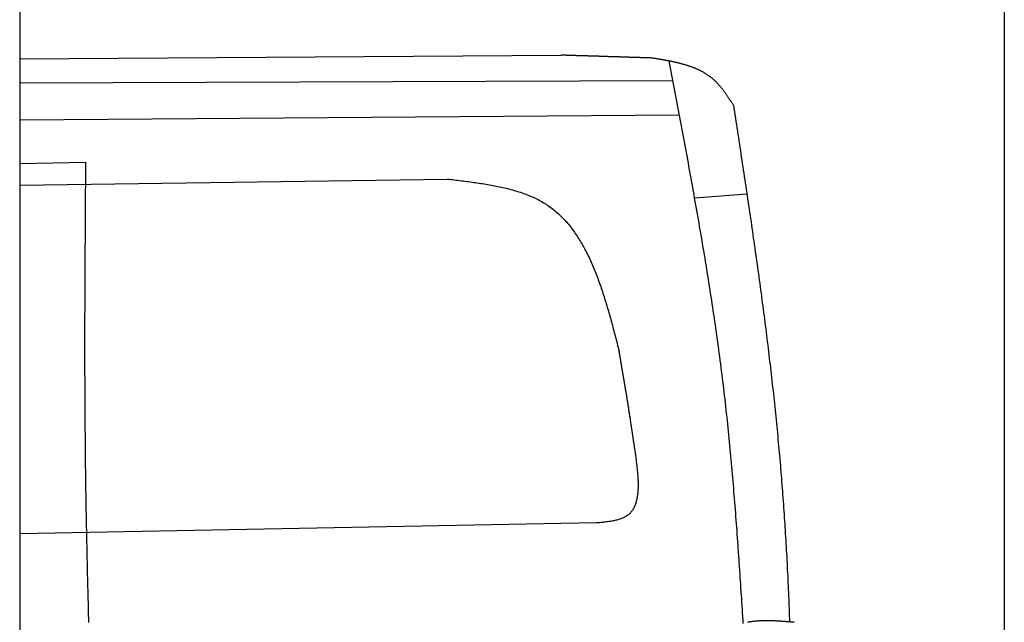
# Model space of a CAD drawing. Extents: x 1073 to 6773, y 5641 to 12616.
# Tile 58 of 69: x 4608 to 6273, y 9266 to 10286. Entities that reach past the tile are written whole.
import ezdxf

# ---------------------------------------------------------------- set-up
doc = ezdxf.new("R2010")
doc.units = 0
doc.layers.get('0').update_dxf_attribs({"linetype": 'CONTINUOUS'})
doc.layers.add('CAR', color=10, linetype='CONTINUOUS')

msp = doc.modelspace()

# ---------------------------------------------------------------- linework, layer by layer
for p, q in [((6272.8, 11815.9), (6272.8, 7665.9)), ((4607.6, 10339.5), (4607.6, 8629.1))]:
    msp.add_line(p, q)
at = {"layer": 'CAR'}
for p, q in [((4607.6, 10219.9), (5523.2, 10225.9)), ((4607.6, 10179.3), (5712.1, 10183)), ((4607.6, 10116.4), (5723.1, 10125.1)), ((4607.6, 10042.9), (4719.5, 10044.8)), ((4607.6, 10006), (5330.4, 10016.4)), ((5837.4, 9991), (5749.2, 9984.1)), ((4607.6, 9416.9), (5582.4, 9435))]:
    msp.add_line(p, q, dxfattribs=at)
for points in [[(5676.3, 10221.2, 0), (5675.1, 10221.2, 0), (5673.9, 10221.2, 0), (5672.7, 10221.3, 0), (5671.5, 10221.3, 0), (5670.3, 10221.4, 0), (5669.1, 10221.4, 0), (5667.9, 10221.4, 0), (5666.7, 10221.5, 0), (5665.5, 10221.5, 0), (5664.3, 10221.5, 0), (5663.1, 10221.6, 0), (5661.9, 10221.6, 0), (5660.6, 10221.7, 0), (5659.4, 10221.7, 0), (5658.2, 10221.7, 0), (5657, 10221.8, 0), (5655.8, 10221.8, 0), (5654.6, 10221.8, 0), (5653.4, 10221.9, 0), (5652.2, 10221.9, 0), (5651, 10222, 0), (5649.8, 10222, 0), (5648.6, 10222, 0), (5647.4, 10222.1, 0), (5646.2, 10222.1, 0), (5645, 10222.1, 0), (5643.8, 10222.2, 0), (5642.6, 10222.2, 0), (5641.4, 10222.3, 0), (5640.2, 10222.3, 0), (5638.9, 10222.3, 0), (5637.8, 10222.4, 0), (5636.5, 10222.4, 0), (5635.3, 10222.4, 0), (5634.1, 10222.5, 0), (5632.9, 10222.5, 0), (5631.7, 10222.6, 0), (5630.5, 10222.6, 0), (5629.3, 10222.6, 0), (5628.1, 10222.7, 0), (5626.9, 10222.7, 0), (5625.7, 10222.7, 0), (5624.5, 10222.8, 0), (5623.3, 10222.8, 0), (5622.1, 10222.9, 0), (5620.9, 10222.9, 0), (5619.7, 10222.9, 0), (5618.4, 10223, 0), (5617.2, 10223, 0), (5616, 10223, 0), (5614.8, 10223.1, 0), (5613.6, 10223.1, 0), (5612.4, 10223.2, 0), (5611.2, 10223.2, 0), (5610, 10223.2, 0), (5608.8, 10223.3, 0), (5607.6, 10223.3, 0), (5606.4, 10223.3, 0), (5605.2, 10223.4, 0), (5604, 10223.4, 0), (5602.8, 10223.5, 0), (5601.6, 10223.5, 0), (5600.4, 10223.5, 0), (5599.2, 10223.6, 0), (5598, 10223.6, 0), (5596.8, 10223.7, 0), (5595.6, 10223.7, 0), (5594.3, 10223.7, 0), (5593.1, 10223.8, 0), (5591.9, 10223.8, 0), (5590.7, 10223.8, 0), (5589.5, 10223.9, 0), (5588.3, 10223.9, 0), (5587.1, 10224, 0), (5585.9, 10224, 0), (5584.7, 10224, 0), (5583.5, 10224.1, 0), (5582.3, 10224.1, 0), (5581.1, 10224.1, 0), (5579.9, 10224.2, 0), (5578.7, 10224.2, 0), (5577.5, 10224.3, 0), (5576.2, 10224.3, 0), (5575.1, 10224.3, 0), (5573.8, 10224.4, 0), (5572.6, 10224.4, 0), (5571.4, 10224.4, 0), (5570.2, 10224.5, 0), (5569, 10224.5, 0), (5567.8, 10224.6, 0), (5566.6, 10224.6, 0), (5565.4, 10224.6, 0), (5564.2, 10224.7, 0), (5563, 10224.7, 0), (5561.8, 10224.7, 0), (5560.6, 10224.8, 0), (5559.4, 10224.8, 0), (5558.2, 10224.9, 0), (5557, 10224.9, 0), (5555.8, 10224.9, 0), (5554.6, 10225, 0), (5553.4, 10225, 0), (5552.1, 10225, 0), (5550.9, 10225.1, 0), (5549.7, 10225.1, 0), (5548.5, 10225.2, 0), (5547.3, 10225.2, 0), (5546.1, 10225.2, 0), (5544.9, 10225.3, 0), (5543.7, 10225.3, 0), (5542.5, 10225.3, 0), (5541.3, 10225.4, 0), (5540.1, 10225.4, 0), (5538.9, 10225.5, 0), (5537.7, 10225.5, 0), (5536.5, 10225.5, 0), (5535.3, 10225.6, 0), (5534.1, 10225.6, 0), (5532.9, 10225.6, 0), (5531.6, 10225.7, 0), (5530.4, 10225.7, 0), (5529.2, 10225.8, 0), (5528, 10225.8, 0), (5526.8, 10225.8, 0), (5525.6, 10225.9, 0), (5524.4, 10225.9, 0), (5523.2, 10225.9, 0)], [(5814.7, 10141.3, 0), (5814.1, 10142.2, 0), (5813.5, 10143.1, 0), (5812.9, 10144, 0), (5812.4, 10144.9, 0), (5811.8, 10145.8, 0), (5811.2, 10146.7, 0), (5810.6, 10147.6, 0), (5810, 10148.5, 0), (5809.4, 10149.4, 0), (5808.8, 10150.3, 0), (5808.2, 10151.2, 0), (5807.7, 10152.1, 0), (5807.1, 10153, 0), (5806.5, 10153.8, 0), (5805.9, 10154.7, 0), (5805.3, 10155.6, 0), (5804.7, 10156.5, 0), (5804.1, 10157.4, 0), (5803.5, 10158.3, 0), (5802.9, 10159.1, 0), (5802.3, 10160, 0), (5801.7, 10160.9, 0), (5801, 10161.7, 0), (5800.4, 10162.6, 0), (5799.8, 10163.4, 0), (5799.2, 10164.3, 0), (5798.6, 10165.1, 0), (5797.9, 10166, 0), (5797.3, 10166.8, 0), (5796.7, 10167.6, 0), (5796, 10168.5, 0), (5795.4, 10169.3, 0), (5794.7, 10170.1, 0), (5794.1, 10170.9, 0), (5793.4, 10171.7, 0), (5792.8, 10172.5, 0), (5792.1, 10173.3, 0), (5791.4, 10174.1, 0), (5790.8, 10174.9, 0), (5790.1, 10175.6, 0), (5789.4, 10176.4, 0), (5788.7, 10177.2, 0), (5788, 10177.9, 0), (5787.3, 10178.7, 0), (5786.6, 10179.4, 0), (5785.9, 10180.1, 0), (5785.2, 10180.8, 0), (5784.5, 10181.6, 0), (5783.8, 10182.3, 0), (5783, 10183, 0), (5782.3, 10183.6, 0), (5781.6, 10184.3, 0), (5780.8, 10185, 0), (5780, 10185.7, 0), (5779.3, 10186.3, 0), (5778.5, 10187, 0), (5777.7, 10187.6, 0), (5776.9, 10188.2, 0), (5776.2, 10188.8, 0), (5775.4, 10189.4, 0), (5774.6, 10190, 0), (5773.8, 10190.6, 0), (5772.9, 10191.2, 0), (5772.1, 10191.8, 0), (5771.3, 10192.4, 0), (5770.5, 10192.9, 0), (5769.6, 10193.5, 0), (5768.8, 10194, 0), (5767.9, 10194.5, 0), (5767.1, 10195.1, 0), (5766.2, 10195.6, 0), (5765.4, 10196.1, 0), (5764.5, 10196.6, 0), (5763.6, 10197.1, 0), (5762.7, 10197.6, 0), (5761.9, 10198.1, 0), (5761, 10198.5, 0), (5760.1, 10199, 0), (5759.2, 10199.5, 0), (5758.3, 10199.9, 0), (5757.4, 10200.4, 0), (5756.4, 10200.8, 0), (5755.5, 10201.2, 0), (5754.6, 10201.7, 0), (5753.7, 10202.1, 0), (5752.7, 10202.5, 0), (5751.8, 10202.9, 0), (5750.8, 10203.3, 0), (5749.9, 10203.7, 0), (5748.9, 10204.1, 0), (5748, 10204.5, 0), (5747, 10204.8, 0), (5746.1, 10205.2, 0), (5745.1, 10205.6, 0), (5744.1, 10205.9, 0), (5743.1, 10206.3, 0), (5742.2, 10206.6, 0), (5741.2, 10207, 0), (5740.2, 10207.3, 0), (5739.2, 10207.6, 0), (5738.2, 10208, 0), (5737.2, 10208.3, 0), (5736.2, 10208.6, 0), (5735.2, 10208.9, 0), (5734.2, 10209.2, 0), (5733.2, 10209.5, 0), (5732.2, 10209.8, 0), (5731.1, 10210.1, 0), (5730.1, 10210.4, 0), (5729.1, 10210.7, 0), (5728.1, 10211, 0), (5727, 10211.3, 0), (5726, 10211.5, 0), (5725, 10211.8, 0), (5723.9, 10212.1, 0), (5722.9, 10212.3, 0), (5721.8, 10212.6, 0), (5720.8, 10212.8, 0), (5719.7, 10213.1, 0), (5718.7, 10213.3, 0), (5717.6, 10213.6, 0), (5716.6, 10213.8, 0), (5715.5, 10214, 0), (5714.4, 10214.3, 0), (5713.4, 10214.5, 0), (5712.3, 10214.7, 0), (5711.2, 10215, 0), (5710.2, 10215.2, 0), (5709.1, 10215.4, 0), (5708, 10215.6, 0), (5706.9, 10215.8, 0), (5705.9, 10216, 0), (5704.8, 10216.3, 0), (5703.7, 10216.5, 0), (5702.6, 10216.7, 0), (5701.5, 10216.9, 0), (5700.4, 10217.1, 0), (5699.4, 10217.3, 0), (5698.3, 10217.5, 0), (5697.2, 10217.7, 0), (5696.1, 10217.9, 0), (5695, 10218.1, 0), (5693.9, 10218.2, 0), (5692.8, 10218.4, 0), (5691.7, 10218.6, 0), (5690.6, 10218.8, 0), (5689.5, 10219, 0), (5688.4, 10219.2, 0), (5687.3, 10219.4, 0), (5686.2, 10219.5, 0), (5685.1, 10219.7, 0), (5684, 10219.9, 0), (5682.9, 10220.1, 0), (5681.8, 10220.3, 0), (5680.7, 10220.4, 0), (5679.6, 10220.6, 0), (5678.5, 10220.8, 0), (5677.4, 10221, 0), (5676.3, 10221.2, 0)], [(5831.4, 9264.3, 0), (5831, 9270.3, 0), (5830.6, 9276.4, 0), (5830.2, 9282.4, 0), (5829.8, 9288.4, 0), (5829.4, 9294.5, 0), (5829, 9300.5, 0), (5828.6, 9306.5, 0), (5828.2, 9312.6, 0), (5827.8, 9318.6, 0), (5827.4, 9324.6, 0), (5827, 9330.7, 0), (5826.6, 9336.7, 0), (5826.2, 9342.7, 0), (5825.8, 9348.8, 0), (5825.4, 9354.8, 0), (5825, 9360.8, 0), (5824.6, 9366.9, 0), (5824.2, 9372.9, 0), (5823.7, 9378.9, 0), (5823.3, 9385, 0), (5822.9, 9391, 0), (5822.5, 9397, 0), (5822, 9403, 0), (5821.6, 9409.1, 0), (5821.2, 9415.1, 0), (5820.7, 9421.1, 0), (5820.3, 9427.2, 0), (5819.8, 9433.2, 0), (5819.4, 9439.2, 0), (5818.9, 9445.2, 0), (5818.5, 9451.3, 0), (5818, 9457.3, 0), (5817.5, 9463.3, 0), (5817.1, 9469.4, 0), (5816.6, 9475.4, 0), (5816.1, 9481.4, 0), (5815.6, 9487.4, 0), (5815.1, 9493.4, 0), (5814.6, 9499.5, 0), (5814.1, 9505.5, 0), (5813.6, 9511.5, 0), (5813.1, 9517.5, 0), (5812.5, 9523.5, 0), (5812, 9529.6, 0), (5811.4, 9535.6, 0), (5810.9, 9541.6, 0), (5810.4, 9547.6, 0), (5809.8, 9553.6, 0), (5809.2, 9559.6, 0), (5808.6, 9565.6, 0), (5808.1, 9571.7, 0), (5807.5, 9577.7, 0), (5806.9, 9583.7, 0), (5806.3, 9589.7, 0), (5805.7, 9595.7, 0), (5805, 9601.7, 0), (5804.4, 9607.7, 0), (5803.8, 9613.7, 0), (5803.1, 9619.7, 0), (5802.5, 9625.7, 0), (5801.8, 9631.7, 0), (5801.1, 9637.7, 0), (5800.5, 9643.7, 0), (5799.8, 9649.7, 0), (5799.1, 9655.7, 0), (5798.4, 9661.7, 0), (5797.6, 9667.7, 0), (5796.9, 9673.7, 0), (5796.2, 9679.7, 0), (5795.4, 9685.7, 0), (5794.7, 9691.7, 0), (5793.9, 9697.7, 0), (5793.1, 9703.6, 0), (5792.4, 9709.6, 0), (5791.6, 9715.6, 0), (5790.8, 9721.6, 0), (5790, 9727.6, 0), (5789.2, 9733.6, 0), (5788.4, 9739.6, 0), (5787.5, 9745.5, 0), (5786.7, 9751.5, 0), (5785.8, 9757.5, 0), (5785, 9763.5, 0), (5784.1, 9769.5, 0), (5783.3, 9775.4, 0), (5782.4, 9781.4, 0), (5781.5, 9787.4, 0), (5780.6, 9793.4, 0), (5779.7, 9799.3, 0), (5778.8, 9805.3, 0), (5777.9, 9811.3, 0), (5777, 9817.2, 0), (5776.1, 9823.2, 0), (5775.2, 9829.2, 0), (5774.2, 9835.2, 0), (5773.3, 9841.1, 0), (5772.4, 9847.1, 0), (5771.4, 9853.1, 0), (5770.4, 9859, 0), (5769.5, 9865, 0), (5768.5, 9871, 0), (5767.5, 9876.9, 0), (5766.6, 9882.9, 0), (5765.6, 9888.8, 0), (5764.6, 9894.8, 0), (5763.6, 9900.8, 0), (5762.6, 9906.7, 0), (5761.6, 9912.7, 0), (5760.6, 9918.6, 0), (5759.6, 9924.6, 0), (5758.5, 9930.5, 0), (5757.5, 9936.5, 0), (5756.5, 9942.5, 0), (5755.4, 9948.4, 0), (5754.4, 9954.4, 0), (5753.4, 9960.3, 0), (5752.3, 9966.3, 0), (5751.3, 9972.2, 0), (5750.2, 9978.2, 0), (5749.1, 9984.1, 0), (5748.1, 9990.1, 0), (5747, 9996, 0), (5745.9, 10002, 0), (5744.9, 10008, 0), (5743.8, 10013.9, 0), (5742.7, 10019.9, 0), (5741.6, 10025.8, 0), (5740.5, 10031.8, 0), (5739.4, 10037.7, 0), (5738.4, 10043.7, 0), (5737.3, 10049.6, 0), (5736.2, 10055.5, 0), (5735.1, 10061.5, 0), (5734, 10067.4, 0), (5732.9, 10073.4, 0), (5731.7, 10079.3, 0), (5730.6, 10085.3, 0), (5729.5, 10091.2, 0), (5728.4, 10097.2, 0), (5727.3, 10103.1, 0), (5726.2, 10109.1, 0), (5725.1, 10115, 0), (5723.9, 10121, 0), (5722.8, 10126.9, 0), (5721.7, 10132.8, 0), (5720.6, 10138.8, 0), (5719.4, 10144.7, 0), (5718.3, 10150.7, 0), (5717.2, 10156.6, 0), (5716, 10162.6, 0), (5714.9, 10168.5, 0), (5713.8, 10174.5, 0), (5712.6, 10180.4, 0), (5711.5, 10186.3, 0), (5710.4, 10192.3, 0), (5709.2, 10198.2, 0), (5708.1, 10204.2, 0), (5707, 10210.1, 0), (5705.8, 10216.1, 0)], [(5814.7, 10141.3, 0), (5815.5, 10135.8, 0), (5816.4, 10130.3, 0), (5817.2, 10124.8, 0), (5818, 10119.3, 0), (5818.9, 10113.9, 0), (5819.7, 10108.4, 0), (5820.5, 10102.9, 0), (5821.4, 10097.4, 0), (5822.2, 10091.9, 0), (5823.1, 10086.4, 0), (5823.9, 10081, 0), (5824.7, 10075.5, 0), (5825.6, 10070, 0), (5826.4, 10064.5, 0), (5827.2, 10059, 0), (5828, 10053.6, 0), (5828.9, 10048.1, 0), (5829.7, 10042.6, 0), (5830.5, 10037.1, 0), (5831.4, 10031.6, 0), (5832.2, 10026.2, 0), (5833, 10020.7, 0), (5833.8, 10015.2, 0), (5834.6, 10009.7, 0), (5835.5, 10004.2, 0), (5836.3, 9998.8, 0), (5837.1, 9993.3, 0), (5837.9, 9987.8, 0), (5838.7, 9982.3, 0), (5839.5, 9976.8, 0), (5840.4, 9971.3, 0), (5841.2, 9965.9, 0), (5842, 9960.4, 0), (5842.8, 9954.9, 0), (5843.6, 9949.4, 0), (5844.4, 9943.9, 0), (5845.2, 9938.4, 0), (5846, 9933, 0), (5846.8, 9927.5, 0), (5847.5, 9922, 0), (5848.3, 9916.5, 0), (5849.1, 9911, 0), (5849.9, 9905.5, 0), (5850.7, 9900.1, 0), (5851.5, 9894.6, 0), (5852.2, 9889.1, 0), (5853, 9883.6, 0), (5853.8, 9878.1, 0), (5854.6, 9872.6, 0), (5855.3, 9867.1, 0), (5856.1, 9861.7, 0), (5856.8, 9856.2, 0), (5857.6, 9850.7, 0), (5858.3, 9845.2, 0), (5859.1, 9839.7, 0), (5859.8, 9834.2, 0), (5860.6, 9828.7, 0), (5861.3, 9823.2, 0), (5862.1, 9817.8, 0), (5862.8, 9812.3, 0), (5863.5, 9806.8, 0), (5864.2, 9801.3, 0), (5864.9, 9795.8, 0), (5865.7, 9790.3, 0), (5866.4, 9784.8, 0), (5867.1, 9779.3, 0), (5867.8, 9773.9, 0), (5868.5, 9768.4, 0), (5869.2, 9762.9, 0), (5869.9, 9757.4, 0), (5870.6, 9751.9, 0), (5871.3, 9746.4, 0), (5871.9, 9740.9, 0), (5872.6, 9735.4, 0), (5873.3, 9729.9, 0), (5873.9, 9724.4, 0), (5874.6, 9718.9, 0), (5875.3, 9713.4, 0), (5875.9, 9707.9, 0), (5876.6, 9702.4, 0), (5877.2, 9697, 0), (5877.9, 9691.5, 0), (5878.5, 9686, 0), (5879.1, 9680.5, 0), (5879.7, 9675, 0), (5880.4, 9669.5, 0), (5881, 9664, 0), (5881.6, 9658.5, 0), (5882.2, 9653, 0), (5882.8, 9647.5, 0), (5883.4, 9642, 0), (5884, 9636.5, 0), (5884.5, 9631, 0), (5885.1, 9625.5, 0), (5885.7, 9620, 0), (5886.2, 9614.5, 0), (5886.8, 9609, 0), (5887.4, 9603.5, 0), (5887.9, 9598, 0), (5888.4, 9592.5, 0), (5889, 9587, 0), (5889.5, 9581.5, 0), (5890, 9576, 0), (5890.6, 9570.5, 0), (5891.1, 9564.9, 0), (5891.6, 9559.4, 0), (5892.1, 9553.9, 0), (5892.6, 9548.4, 0), (5893, 9542.9, 0), (5893.5, 9537.4, 0), (5894, 9531.9, 0), (5894.4, 9526.4, 0), (5894.9, 9520.9, 0), (5895.4, 9515.4, 0), (5895.8, 9509.9, 0), (5896.2, 9504.4, 0), (5896.7, 9498.8, 0), (5897.1, 9493.3, 0), (5897.5, 9487.8, 0), (5897.9, 9482.3, 0), (5898.3, 9476.8, 0), (5898.8, 9471.3, 0), (5899.1, 9465.8, 0), (5899.5, 9460.2, 0), (5899.9, 9454.7, 0), (5900.3, 9449.2, 0), (5900.7, 9443.7, 0), (5901, 9438.2, 0), (5901.4, 9432.7, 0), (5901.7, 9427.2, 0), (5902.1, 9421.6, 0), (5902.4, 9416.1, 0), (5902.8, 9410.6, 0), (5903.1, 9405.1, 0), (5903.4, 9399.6, 0), (5903.7, 9394, 0), (5904.1, 9388.5, 0), (5904.4, 9383, 0), (5904.7, 9377.5, 0), (5905, 9372, 0), (5905.3, 9366.4, 0), (5905.6, 9360.9, 0), (5905.8, 9355.4, 0), (5906.1, 9349.9, 0), (5906.4, 9344.4, 0), (5906.6, 9338.8, 0), (5906.9, 9333.3, 0), (5907.2, 9327.8, 0), (5907.4, 9322.2, 0), (5907.7, 9316.7, 0), (5907.9, 9311.2, 0), (5908.1, 9305.7, 0), (5908.4, 9300.1, 0), (5908.6, 9294.6, 0), (5908.8, 9289.1, 0), (5909, 9283.6, 0), (5909.2, 9278, 0), (5909.4, 9272.5, 0), (5909.7, 9267, 0)], [(4724.6, 9265.8, 0), (4724.4, 9272.6, 0), (4724.2, 9279.3, 0), (4724.1, 9286.1, 0), (4723.9, 9292.9, 0), (4723.7, 9299.7, 0), (4723.5, 9306.4, 0), (4723.4, 9313.2, 0), (4723.2, 9320, 0), (4723, 9326.8, 0), (4722.8, 9333.5, 0), (4722.7, 9340.3, 0), (4722.5, 9347.1, 0), (4722.4, 9353.8, 0), (4722.2, 9360.6, 0), (4722, 9367.4, 0), (4721.9, 9374.1, 0), (4721.7, 9380.9, 0), (4721.6, 9387.7, 0), (4721.4, 9394.5, 0), (4721.3, 9401.2, 0), (4721.1, 9408, 0), (4721, 9414.8, 0), (4720.9, 9421.6, 0), (4720.8, 9428.3, 0), (4720.6, 9435.1, 0), (4720.5, 9441.9, 0), (4720.4, 9448.6, 0), (4720.2, 9455.4, 0), (4720.1, 9462.2, 0), (4720, 9469, 0), (4719.9, 9475.8, 0), (4719.8, 9482.5, 0), (4719.7, 9489.3, 0), (4719.6, 9496.1, 0), (4719.5, 9502.8, 0), (4719.4, 9509.6, 0), (4719.3, 9516.4, 0), (4719.2, 9523.2, 0), (4719.1, 9529.9, 0), (4719.1, 9536.7, 0), (4719, 9543.5, 0), (4718.9, 9550.2, 0), (4718.8, 9557, 0), (4718.8, 9563.8, 0), (4718.7, 9570.6, 0), (4718.6, 9577.4, 0), (4718.6, 9584.1, 0), (4718.5, 9590.9, 0), (4718.5, 9597.7, 0), (4718.4, 9604.4, 0), (4718.4, 9611.2, 0), (4718.3, 9618, 0), (4718.3, 9624.8, 0), (4718.2, 9631.5, 0), (4718.2, 9638.3, 0), (4718.2, 9645.1, 0), (4718.1, 9651.9, 0), (4718.1, 9658.6, 0), (4718.1, 9665.4, 0), (4718.1, 9672.2, 0), (4718.1, 9679, 0), (4718, 9685.7, 0), (4718, 9692.5, 0), (4718, 9699.3, 0), (4718, 9706.1, 0), (4718, 9712.8, 0), (4718, 9719.6, 0), (4718, 9726.4, 0), (4718, 9733.1, 0), (4718, 9739.9, 0), (4718, 9746.7, 0), (4718, 9753.5, 0), (4718, 9760.2, 0), (4718, 9767, 0), (4718, 9773.8, 0), (4718, 9780.6, 0), (4718, 9787.4, 0), (4718.1, 9794.1, 0), (4718.1, 9800.9, 0), (4718.1, 9807.7, 0), (4718.1, 9814.5, 0), (4718.1, 9821.2, 0), (4718.2, 9828, 0), (4718.2, 9834.8, 0), (4718.2, 9841.5, 0), (4718.2, 9848.3, 0), (4718.3, 9855.1, 0), (4718.3, 9861.9, 0), (4718.3, 9868.6, 0), (4718.4, 9875.4, 0), (4718.4, 9882.2, 0), (4718.4, 9889, 0), (4718.5, 9895.8, 0), (4718.5, 9902.5, 0), (4718.6, 9909.3, 0), (4718.6, 9916.1, 0), (4718.6, 9922.9, 0), (4718.7, 9929.6, 0), (4718.7, 9936.4, 0), (4718.8, 9943.2, 0), (4718.8, 9950, 0), (4718.9, 9956.7, 0), (4718.9, 9963.5, 0), (4718.9, 9970.3, 0), (4719, 9977, 0), (4719, 9983.8, 0), (4719.1, 9990.6, 0), (4719.1, 9997.4, 0), (4719.2, 10004.2, 0), (4719.2, 10010.9, 0), (4719.3, 10017.7, 0), (4719.3, 10024.5, 0), (4719.4, 10031.3, 0), (4719.4, 10038, 0), (4719.5, 10044.8, 0)], [(5330.4, 10016.4, 0), (5333.5, 10016.1, 0), (5336.5, 10015.7, 0), (5339.5, 10015.4, 0), (5342.5, 10015, 0), (5345.6, 10014.7, 0), (5348.6, 10014.3, 0), (5351.6, 10013.9, 0), (5354.6, 10013.6, 0), (5357.6, 10013.2, 0), (5360.6, 10012.8, 0), (5363.6, 10012.4, 0), (5366.6, 10012, 0), (5369.6, 10011.6, 0), (5372.6, 10011.2, 0), (5375.6, 10010.8, 0), (5378.5, 10010.4, 0), (5381.5, 10010, 0), (5384.5, 10009.5, 0), (5387.4, 10009.1, 0), (5390.3, 10008.6, 0), (5393.3, 10008.2, 0), (5396.2, 10007.7, 0), (5399.1, 10007.2, 0), (5402, 10006.7, 0), (5404.9, 10006.2, 0), (5407.8, 10005.6, 0), (5410.6, 10005.1, 0), (5413.5, 10004.5, 0), (5416.3, 10003.9, 0), (5419.2, 10003.3, 0), (5422, 10002.7, 0), (5424.8, 10002.1, 0), (5427.6, 10001.5, 0), (5430.3, 10000.8, 0), (5433.1, 10000.1, 0), (5435.8, 9999.4, 0), (5438.5, 9998.7, 0), (5441.2, 9997.9, 0), (5443.9, 9997.1, 0), (5446.6, 9996.4, 0), (5449.3, 9995.5, 0), (5451.9, 9994.7, 0), (5454.5, 9993.9, 0), (5457.1, 9993, 0), (5459.7, 9992, 0), (5462.2, 9991.1, 0), (5464.8, 9990.2, 0), (5467.3, 9989.2, 0), (5469.8, 9988.2, 0), (5472.2, 9987.1, 0), (5474.7, 9986, 0), (5477.1, 9985, 0), (5479.5, 9983.8, 0), (5481.9, 9982.7, 0), (5484.2, 9981.5, 0), (5486.5, 9980.3, 0), (5488.8, 9979, 0), (5491.1, 9977.7, 0), (5493.4, 9976.4, 0), (5495.6, 9975.1, 0), (5497.8, 9973.7, 0), (5499.9, 9972.3, 0), (5502.1, 9970.8, 0), (5504.2, 9969.3, 0), (5506.2, 9967.8, 0), (5508.3, 9966.3, 0), (5510.3, 9964.7, 0), (5512.3, 9963.1, 0), (5514.3, 9961.4, 0), (5516.2, 9959.7, 0), (5518.2, 9958, 0), (5520.1, 9956.3, 0), (5521.9, 9954.5, 0), (5523.8, 9952.7, 0), (5525.6, 9950.9, 0), (5527.4, 9949, 0), (5529.2, 9947.1, 0), (5530.9, 9945.2, 0), (5532.7, 9943.2, 0), (5534.4, 9941.3, 0), (5536.1, 9939.2, 0), (5537.7, 9937.2, 0), (5539.4, 9935.2, 0), (5541, 9933.1, 0), (5542.6, 9931, 0), (5544.2, 9928.8, 0), (5545.7, 9926.6, 0), (5547.2, 9924.5, 0), (5548.8, 9922.2, 0), (5550.3, 9920, 0), (5551.7, 9917.7, 0), (5553.2, 9915.4, 0), (5554.6, 9913.1, 0), (5556, 9910.8, 0), (5557.4, 9908.4, 0), (5558.8, 9906, 0), (5560.2, 9903.6, 0), (5561.5, 9901.2, 0), (5562.8, 9898.8, 0), (5564.1, 9896.3, 0), (5565.4, 9893.8, 0), (5566.7, 9891.3, 0), (5568, 9888.8, 0), (5569.2, 9886.2, 0), (5570.4, 9883.6, 0), (5571.7, 9881, 0), (5572.9, 9878.4, 0), (5574, 9875.8, 0), (5575.2, 9873.1, 0), (5576.4, 9870.5, 0), (5577.5, 9867.8, 0), (5578.6, 9865.1, 0), (5579.7, 9862.4, 0), (5580.8, 9859.7, 0), (5581.9, 9856.9, 0), (5583, 9854.2, 0), (5584, 9851.4, 0), (5585.1, 9848.6, 0), (5586.1, 9845.8, 0), (5587.1, 9843, 0), (5588.2, 9840.1, 0), (5589.2, 9837.3, 0), (5590.2, 9834.4, 0), (5591.1, 9831.5, 0), (5592.1, 9828.7, 0), (5593.1, 9825.8, 0), (5594, 9822.9, 0), (5595, 9819.9, 0), (5595.9, 9817, 0), (5596.8, 9814, 0), (5597.8, 9811.1, 0), (5598.7, 9808.1, 0), (5599.6, 9805.2, 0), (5600.5, 9802.2, 0), (5601.3, 9799.2, 0), (5602.2, 9796.2, 0), (5603.1, 9793.2, 0), (5604, 9790.2, 0), (5604.8, 9787.1, 0), (5605.7, 9784.1, 0), (5606.5, 9781.1, 0), (5607.4, 9778, 0), (5608.2, 9775, 0), (5609.1, 9771.9, 0), (5609.9, 9768.9, 0), (5610.7, 9765.8, 0), (5611.5, 9762.8, 0), (5612.4, 9759.7, 0), (5613.2, 9756.6, 0), (5614, 9753.5, 0), (5614.8, 9750.4, 0), (5615.6, 9747.4, 0), (5616.4, 9744.3, 0), (5617.2, 9741.2, 0), (5618, 9738.1, 0), (5618.8, 9735, 0), (5619.6, 9731.9, 0), (5620.4, 9728.8, 0), (5621.2, 9725.7, 0)], [(5582.4, 9435, 0), (5584.4, 9435.2, 0), (5586.3, 9435.4, 0), (5588.3, 9435.5, 0), (5590.3, 9435.7, 0), (5592.2, 9435.9, 0), (5594.2, 9436.1, 0), (5596.1, 9436.3, 0), (5598, 9436.5, 0), (5599.9, 9436.8, 0), (5601.9, 9437, 0), (5603.7, 9437.3, 0), (5605.6, 9437.5, 0), (5607.4, 9437.8, 0), (5609.3, 9438.1, 0), (5611.1, 9438.5, 0), (5612.9, 9438.8, 0), (5614.6, 9439.2, 0), (5616.4, 9439.6, 0), (5618.1, 9440, 0), (5619.8, 9440.5, 0), (5621.4, 9441, 0), (5623, 9441.5, 0), (5624.6, 9442, 0), (5626.1, 9442.6, 0), (5627.6, 9443.2, 0), (5629.1, 9443.9, 0), (5630.5, 9444.6, 0), (5631.9, 9445.3, 0), (5633.3, 9446, 0), (5634.6, 9446.9, 0), (5635.8, 9447.7, 0), (5637, 9448.6, 0), (5638.2, 9449.5, 0), (5639.3, 9450.5, 0), (5640.3, 9451.6, 0), (5641.3, 9452.6, 0), (5642.3, 9453.8, 0), (5643.2, 9454.9, 0), (5644.1, 9456.1, 0), (5644.9, 9457.4, 0), (5645.7, 9458.6, 0), (5646.4, 9460, 0), (5647.2, 9461.3, 0), (5647.8, 9462.7, 0), (5648.4, 9464.1, 0), (5649, 9465.6, 0), (5649.6, 9467.1, 0), (5650.1, 9468.6, 0), (5650.6, 9470.2, 0), (5651, 9471.8, 0), (5651.4, 9473.4, 0), (5651.8, 9475, 0), (5652.1, 9476.7, 0), (5652.4, 9478.4, 0), (5652.7, 9480.1, 0), (5653, 9481.9, 0), (5653.2, 9483.6, 0), (5653.4, 9485.4, 0), (5653.6, 9487.2, 0), (5653.7, 9489.1, 0), (5653.8, 9491, 0), (5653.9, 9492.8, 0), (5653.9, 9494.7, 0), (5654, 9496.6, 0), (5654, 9498.6, 0), (5654, 9500.5, 0), (5653.9, 9502.5, 0), (5653.9, 9504.5, 0), (5653.8, 9506.5, 0), (5653.7, 9508.5, 0), (5653.6, 9510.5, 0), (5653.5, 9512.5, 0), (5653.4, 9514.5, 0), (5653.2, 9516.6, 0), (5653.1, 9518.6, 0), (5652.9, 9520.7, 0), (5652.7, 9522.7, 0), (5652.5, 9524.8, 0), (5652.2, 9526.9, 0), (5652, 9528.9, 0), (5651.8, 9531, 0), (5651.5, 9533.1, 0), (5651.3, 9535.2, 0), (5651, 9537.2, 0), (5650.8, 9539.3, 0), (5650.5, 9541.4, 0), (5650.2, 9543.5, 0), (5649.9, 9545.5, 0), (5649.6, 9547.6, 0), (5649.4, 9549.6, 0), (5649.1, 9551.7, 0), (5648.8, 9553.7, 0), (5648.5, 9555.7, 0), (5648.2, 9557.7, 0), (5647.9, 9559.8, 0), (5647.6, 9561.8, 0), (5647.3, 9563.7, 0), (5647.1, 9565.7, 0), (5646.8, 9567.7, 0), (5646.5, 9569.7, 0), (5646.2, 9571.6, 0), (5645.9, 9573.6, 0), (5645.6, 9575.5, 0), (5645.3, 9577.5, 0), (5645.1, 9579.4, 0), (5644.8, 9581.3, 0), (5644.5, 9583.2, 0), (5644.2, 9585.1, 0), (5643.9, 9587, 0), (5643.6, 9588.9, 0), (5643.4, 9590.8, 0), (5643.1, 9592.6, 0), (5642.8, 9594.5, 0), (5642.5, 9596.4, 0), (5642.2, 9598.2, 0), (5641.9, 9600.1, 0), (5641.7, 9601.9, 0), (5641.4, 9603.8, 0), (5641.1, 9605.6, 0), (5640.8, 9607.4, 0), (5640.5, 9609.2, 0), (5640.3, 9611, 0), (5640, 9612.8, 0), (5639.7, 9614.6, 0), (5639.4, 9616.4, 0), (5639.1, 9618.2, 0), (5638.9, 9620, 0), (5638.6, 9621.7, 0), (5638.3, 9623.5, 0), (5638, 9625.3, 0), (5637.8, 9627, 0), (5637.5, 9628.8, 0), (5637.2, 9630.5, 0), (5636.9, 9632.2, 0), (5636.6, 9634, 0), (5636.4, 9635.7, 0), (5636.1, 9637.4, 0), (5635.8, 9639.2, 0), (5635.5, 9640.9, 0), (5635.2, 9642.6, 0), (5635, 9644.3, 0), (5634.7, 9646, 0), (5634.4, 9647.7, 0), (5634.1, 9649.4, 0), (5633.9, 9651.1, 0), (5633.6, 9652.8, 0), (5633.3, 9654.4, 0), (5633, 9656.1, 0), (5632.8, 9657.8, 0), (5632.5, 9659.4, 0), (5632.2, 9661.1, 0), (5631.9, 9662.8, 0), (5631.6, 9664.4, 0), (5631.4, 9666.1, 0), (5631.1, 9667.7, 0), (5630.8, 9669.4, 0), (5630.6, 9671, 0), (5630.3, 9672.7, 0), (5630, 9674.3, 0), (5629.7, 9675.9, 0), (5629.4, 9677.6, 0), (5629.2, 9679.2, 0), (5628.9, 9680.8, 0), (5628.6, 9682.5, 0), (5628.4, 9684.1, 0), (5628.1, 9685.7, 0), (5627.8, 9687.3, 0), (5627.5, 9688.9, 0), (5627.3, 9690.5, 0), (5627, 9692.1, 0), (5626.7, 9693.8, 0), (5626.4, 9695.4, 0), (5626.2, 9697, 0), (5625.9, 9698.6, 0), (5625.6, 9700.2, 0), (5625.3, 9701.8, 0), (5625.1, 9703.4, 0), (5624.8, 9705, 0), (5624.5, 9706.6, 0), (5624.2, 9708.2, 0), (5624, 9709.8, 0), (5623.7, 9711.4, 0), (5623.4, 9713, 0), (5623.1, 9714.5, 0), (5622.9, 9716.1, 0), (5622.6, 9717.7, 0), (5622.3, 9719.3, 0), (5622.1, 9720.9, 0), (5621.8, 9722.5, 0), (5621.5, 9724.1, 0), (5621.2, 9725.7, 0)], [(5917.7, 9266.3, 0), (5916, 9266.4, 0), (5914.4, 9266.6, 0), (5912.8, 9266.7, 0), (5911.1, 9266.9, 0), (5909.5, 9267, 0), (5907.8, 9267.1, 0), (5906.2, 9267.3, 0), (5904.5, 9267.4, 0), (5902.9, 9267.5, 0), (5901.3, 9267.7, 0), (5899.6, 9267.8, 0), (5898, 9267.9, 0), (5896.4, 9268, 0), (5894.8, 9268.1, 0), (5893.2, 9268.3, 0), (5891.6, 9268.4, 0), (5890, 9268.5, 0), (5888.4, 9268.5, 0), (5886.8, 9268.6, 0), (5885.2, 9268.7, 0), (5883.6, 9268.8, 0), (5882, 9268.9, 0), (5880.5, 9268.9, 0), (5878.9, 9269, 0), (5877.3, 9269, 0), (5875.8, 9269, 0), (5874.2, 9269.1, 0), (5872.7, 9269.1, 0), (5871.2, 9269.1, 0), (5869.7, 9269.1, 0), (5868.1, 9269.1, 0), (5866.6, 9269.1, 0), (5865.1, 9269, 0), (5863.7, 9269, 0), (5862.2, 9269, 0), (5860.7, 9268.9, 0), (5859.3, 9268.8, 0), (5857.8, 9268.8, 0), (5856.4, 9268.6, 0), (5854.9, 9268.5, 0), (5853.5, 9268.4, 0), (5852.1, 9268.3, 0), (5850.7, 9268.1, 0), (5849.3, 9268, 0), (5848, 9267.8, 0), (5846.6, 9267.6, 0), (5845.3, 9267.4, 0), (5843.9, 9267.2, 0), (5842.6, 9267, 0), (5841.3, 9266.8, 0), (5840, 9266.5, 0), (5838.7, 9266.2, 0)]]:
    msp.add_polyline3d(points, dxfattribs=at)

doc.saveas('drawing.dxf')
